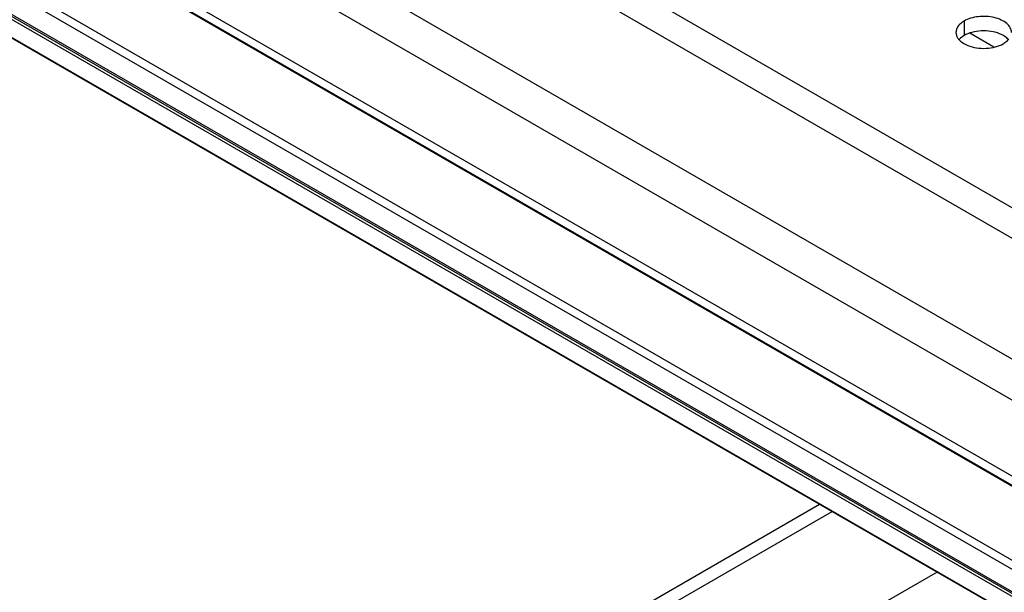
# Model space of a CAD drawing. Header units: inches. Extents: x 0 to 34, y 0 to 22.
# Tile 33 of 155: x 16.02 to 16.908, y 18.26 to 18.776. Entities that reach past the tile are written whole.
import ezdxf

# ---------------------------------------------------------------- set-up
doc = ezdxf.new("R2010")
doc.units = ezdxf.units.IN
doc.header["$LTSCALE"] = 1.87
doc.header["$MEASUREMENT"] = 0
doc.layers.get('0').update_dxf_attribs({"linetype": 'CONTINUOUS'})
doc.layers.add('02___PRT_ALL_AXES', color=7, linetype='CONTINUOUS')
doc.layers.add('COSMETIC', color=7, linetype='CONTINUOUS')

msp = doc.modelspace()

# ---------------------------------------------------------------- linework, layer by layer
at = {"color": 7, "linetype": 'CONTINUOUS'}
for p, q in [((14.85834, 19.76694), (17.20594, 18.41146)), ((14.7686, 19.70956), (17.11138, 18.35686)), ((14.75084, 19.68301), (17.09362, 18.33031)), ((14.74424, 19.61806), (17.0867, 18.26556)), ((17.0867, 18.25717), (14.74424, 19.60968)), ((17.03647, 18.28532), (15.5704, 19.13181)), ((16.9634, 18.26083), (15.61283, 19.04063)), ((16.96301, 18.2527), (15.61275, 19.03233)), ((15.6254, 19.00498), (16.95036, 18.23996)), ((15.63152, 18.99986), (16.9491, 18.23911)), ((15.63034, 18.99782), (16.94792, 18.23707)), ((15.63034, 18.98149), (16.94792, 18.22074)), ((15.63069, 18.98073), (16.94826, 18.21998)), ((16.54553, 18.21295), (16.75298, 18.33273)), ((16.84772, 18.27803), (16.43471, 18.03956))]:
    msp.add_line(p, q, dxfattribs=at)
at = {"color": 3, "linetype": 'CONTINUOUS'}
for p, q in [((15.09909, 19.65541), (17.01299, 18.55034)), ((16.53422, 18.21948), (16.74167, 18.33926))]:
    msp.add_line(p, q, dxfattribs=at)
at = {"layer": '02___PRT_ALL_AXES', "color": 7, "linetype": 'CONTINUOUS'}
for p, q in [((16.87199, 18.77514), (16.87199, 18.76208)), ((16.86874, 18.75976), (16.86753, 18.75857)), ((16.87199, 18.76208), (16.86874, 18.75976))]:
    msp.add_line(p, q, dxfattribs=at)
at = {"layer": '02___PRT_ALL_AXES', "color": 3, "linetype": 'CONTINUOUS'}
for points, knots in [([(16.91467, 18.76492), (16.91467, 18.76564), (16.91448, 18.7671), (16.91333, 18.77001), (16.91041, 18.77337), (16.90539, 18.77642), (16.89912, 18.77852), (16.89209, 18.7795), (16.88487, 18.77931), (16.87804, 18.77794), (16.87384, 18.77621), (16.87199, 18.77514)], [0, 0, 0, 0, 0.042883, 0.087524, 0.186914, 0.304219, 0.43794, 0.582356, 0.729558, 0.871282, 1, 1, 1, 1]), ([(16.86701, 18.77103), (16.86629, 18.77014), (16.86512, 18.76822), (16.86467, 18.766), (16.86467, 18.76494)], [0, 0, 0, 0, 0.520681, 1, 1, 1, 1]), ([(16.87199, 18.77514), (16.87149, 18.77485), (16.86967, 18.7737), (16.86801, 18.77226), (16.86701, 18.77103)], [0, 0, 0, 0, 0.268123, 1, 1, 1, 1]), ([(16.86467, 18.76494), (16.86467, 18.76463), (16.86474, 18.76334), (16.86512, 18.76208), (16.86552, 18.7612)], [0, 0, 0, 0, 0.245663, 1, 1, 1, 1]), ([(16.86552, 18.7612), (16.86592, 18.76035), (16.8673, 18.75822), (16.87061, 18.75535), (16.87365, 18.75379), (16.87533, 18.75311)], [0, 0, 0, 0, 0.215502, 0.580331, 1, 1, 1, 1]), ([(16.90735, 18.75473), (16.90785, 18.75502), (16.90968, 18.75616), (16.91134, 18.75761), (16.91233, 18.75883)], [0, 0, 0, 0, 0.268123, 1, 1, 1, 1]), ([(16.87533, 18.75311), (16.87785, 18.75209), (16.88333, 18.75068), (16.89181, 18.75027), (16.90004, 18.75149), (16.90513, 18.75345), (16.90735, 18.75473)], [0, 0, 0, 0, 0.247189, 0.509885, 0.767301, 1, 1, 1, 1])]:
    msp.add_open_spline(points, degree=3, knots=knots, dxfattribs=at)
at = {"layer": '02___PRT_ALL_AXES', "color": 7, "linetype": 'CONTINUOUS'}
for points, knots in [([(16.90401, 18.76369), (16.90149, 18.76471), (16.89601, 18.76612), (16.88754, 18.76653), (16.8793, 18.76531), (16.87421, 18.76336), (16.87199, 18.76208)], [0, 0, 0, 0, 0.247189, 0.509885, 0.767301, 1, 1, 1, 1]), ([(16.91199, 18.75838), (16.91151, 18.75892), (16.9092, 18.76118), (16.90632, 18.76276), (16.90401, 18.76369)], [0, 0, 0, 0, 0.226307, 1, 1, 1, 1])]:
    msp.add_open_spline(points, degree=3, knots=knots, dxfattribs=at)
at = {"layer": 'COSMETIC', "color": 7, "linetype": 'CONTINUOUS'}
msp.add_line((16.8987, 18.75161), (16.87704, 18.76412), dxfattribs=at)

doc.saveas('drawing.dxf')
